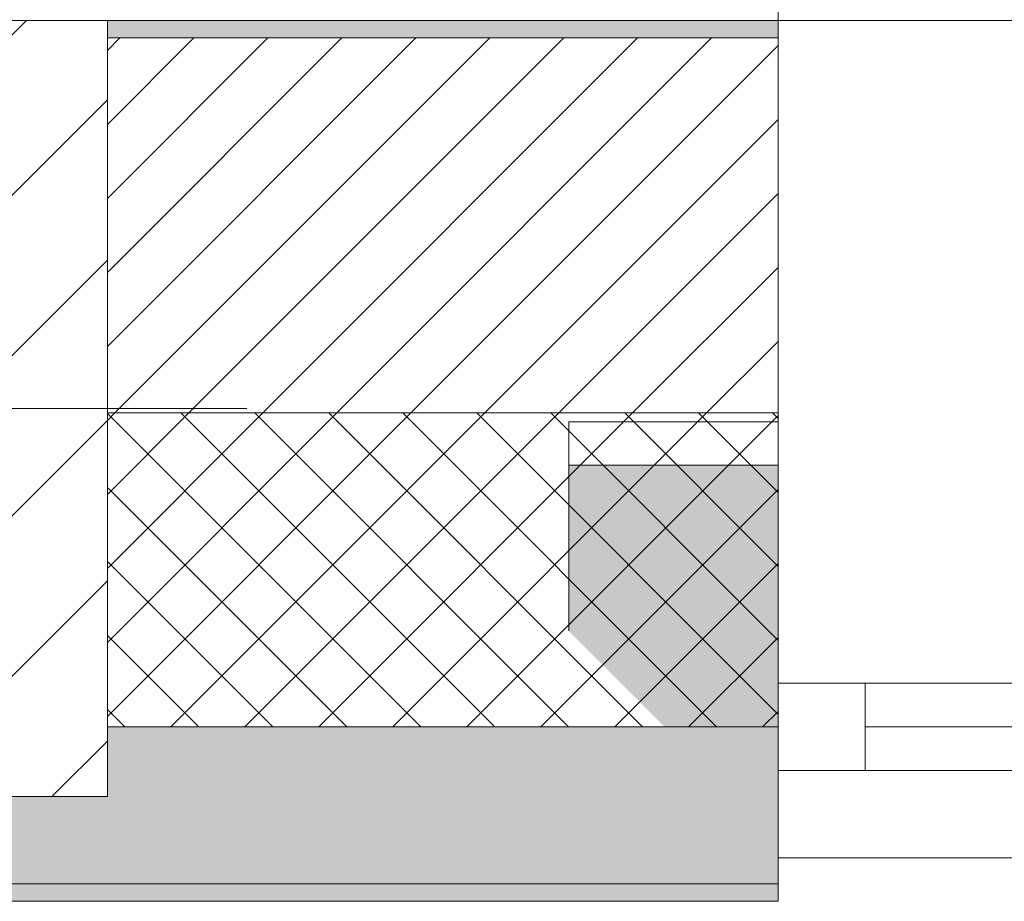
# Model space of a CAD drawing. Header units: millimetres. Extents: x -40968 to 13979, y -19284 to 4746.
# Tile 68 of 106: x -18571 to -18007, y -1699 to -1193. Entities that reach past the tile are written whole.
import ezdxf

# ---------------------------------------------------------------- set-up
doc = ezdxf.new("R2010")
doc.units = ezdxf.units.MM
doc.header["$MEASUREMENT"] = 0
doc.linetypes.add('Wipeout_Contour', pattern=[1000, 0, -1000])
for name, color, linetype in [('10_ESTR_Pilars', 7, 'Continuous'), ('12_FAÇ_Façana', 7, 'Continuous'), ('Nuevo_08_E_Envans secs', 7, 'Continuous'), ('Ventanas Archicad', 7, 'Continuous')]:
    doc.layers.add(name, color=color, linetype=linetype)
for name, color, linetype, lineweight in [('10_ESTR_Pilars_Pluma_Nº__20', 1, 'Continuous', 5), ('10_ESTR_Pilars_Pluma_Nº__28', 7, 'Continuous', 20), ('10_ESTR_Pilars_Pluma_Nº__42', 8, 'Continuous', 25), ('12_FAÇ_Façana_Pluma_Nº__2', 8, 'Continuous', 5), ('12_FAÇ_Façana_Pluma_Nº__7', 7, 'Continuous', 5), ('Nuevo_08_E_Envans secs_Pluma_Nº__1', 7, 'Continuous', 5), ('Ventanas Archicad_Pluma_Nº__7', 7, 'Continuous', 5)]:
    doc.layers.add(name, color=color, linetype=linetype, lineweight=lineweight)
for name, color, linetype, lineweight, true_color in [('12_FAÇ_Façana_Pluma_Nº__102', 7, 'Continuous', 5, 0xcccccc), ('12_FAÇ_Façana_Pluma_Nº__174', 7, 'Continuous', 13, 0xe4ad2c), ('12_FAÇ_Façana_Pluma_Nº__176', 7, 'Continuous', 15, 0x93a0c6), ('12_FAÇ_Façana_Pluma_Nº__43', 7, 'Continuous', 5, 0xa4a4a6), ('Ventanas Archicad_Pluma_Nº__23', 7, 'Continuous', 5, 0xa4a4a6), ('Ventanas Archicad_Pluma_Nº__3', 7, 'Continuous', 5, 0xa4a4a4), ('Ventanas Archicad_Pluma_Nº__43', 7, 'Continuous', 5, 0xa4a4a6)]:
    doc.layers.add(name, color=color, linetype=linetype, lineweight=lineweight, true_color=true_color)

# ---------------------------------------------------------------- blocks, each defined once
blk = doc.blocks.new('Muro_13_2', base_point=(-19033.93, -1193.98))
at = {"layer": '12_FAÇ_Façana_Pluma_Nº__102', "linetype": 'Continuous', "lineweight": 0, "true_color": 0xe5e5e5}
for points in [[(-19033.93, -1688.98), (-18136.43, -1688.98), (-18136.43, -1598.98), (-18521.11, -1598.98), (-18521.11, -1638.98), (-19033.93, -1638.98)], [(-19033.93, -1698.98), (-18136.43, -1698.98), (-18136.43, -1688.98), (-19033.93, -1688.98)]]:
    blk.add_hatch(color=254, dxfattribs=at).paths.add_polyline_path(points)
at = {"layer": '12_FAÇ_Façana_Pluma_Nº__174', "linetype": 'Continuous', "lineweight": 13, "true_color": 0xe4ad2c}
h = blk.add_hatch(dxfattribs=at)
h.set_pattern_fill('SATE_Aislamiento_0002', color=42, style=0, pattern_type=2)
h.set_pattern_definition([(45, (0, 0), (-21.213203, 21.213203), []), (135, (0, 0), (21.213203, 21.213203), [])])
h.paths.add_polyline_path([(-18136.43, -1418.98), (-18521.11, -1418.98), (-18521.11, -1598.98), (-18136.43, -1598.98)])
at = {"layer": '12_FAÇ_Façana_Pluma_Nº__176', "linetype": 'Continuous', "lineweight": 0, "true_color": 0x495063}
blk.add_hatch(color=251, dxfattribs=at).paths.add_polyline_path([(-18521.11, -1193.98), (-18521.11, -1203.98), (-18136.43, -1203.98), (-18136.43, -1193.98)])
at = {"layer": '12_FAÇ_Façana_Pluma_Nº__2', "linetype": 'Continuous', "lineweight": 5}
h = blk.add_hatch(dxfattribs=at)
h.set_pattern_fill('Ceramic_0002', color=8, style=0, pattern_type=2)
h.set_pattern_definition([(45, (0, 0), (-21.213203, 21.213203), [])])
h.paths.add_polyline_path([(-18136.43, -1203.98), (-18521.11, -1203.98), (-18521.11, -1418.98), (-18136.43, -1418.98)])
at = {"layer": '12_FAÇ_Façana_Pluma_Nº__7', "color": 7, "linetype": 'Continuous', "lineweight": 5}
for p, q in [((-18136.43, -1203.98), (-18521.11, -1203.98)), ((-18521.11, -1418.98), (-18136.43, -1418.98)), ((-18521.11, -1598.98), (-18136.43, -1598.98)), ((-19033.93, -1688.98), (-18136.43, -1688.98))]:
    blk.add_line(p, q, dxfattribs=at)
at = {"layer": '12_FAÇ_Façana_Pluma_Nº__7', "color": 7, "linetype": 'Continuous', "lineweight": 5, "flags": 128}
for points in [[(-18136.43, -1193.98), (-18521.11, -1193.98)], [(-18136.43, -1423.98), (-18136.43, -1418.98)], [(-18136.43, -1598.98), (-18136.43, -1543.98)], [(-18136.43, -1698.98), (-18136.43, -1663.98)], [(-19033.93, -1698.98), (-18136.43, -1698.98)]]:
    blk.add_lwpolyline(points, dxfattribs=at)
blk = doc.blocks.new('Ventana Vertical Multi-Faja 27_5')
at = {"layer": 'Ventanas Archicad_Pluma_Nº__23', "color": 253, "linetype": 'Continuous', "lineweight": 5, "true_color": 0xa4a4a6}
for p, q in [((550, -50), (550, 0)), ((550, 0), (600, 0)), ((600, -50), (550, -50))]:
    blk.add_line(p, q, dxfattribs=at)
at = {"layer": 'Ventanas Archicad_Pluma_Nº__3', "color": 253, "linetype": 'Continuous', "lineweight": 5, "true_color": 0xa4a4a4}
for p, q in [((-600, 50), (600, 50)), ((-550, 0), (550, 0)), ((-550, -25), (550, -25)), ((550, -50), (-550, -50)), ((-600, -430), (600, -430))]:
    blk.add_line(p, q, dxfattribs=at)
at = {"layer": 'Ventanas Archicad_Pluma_Nº__43', "color": 253, "linetype": 'Continuous', "lineweight": 5, "true_color": 0xa4a4a6}
blk.add_line((600, -200), (600, -175), dxfattribs=at)
at = {"layer": 'Ventanas Archicad_Pluma_Nº__7', "color": 7, "linetype": 'Continuous', "lineweight": 5}
for p, q in [((600, 50), (600, 40)), ((600, 40), (600, 0)), ((600, 40), (600, 0)), ((600, 0), (600, -50)), ((600, 0), (600, -50)), ((600, 0), (600, -50)), ((600, 0), (600, -50)), ((600, -50), (600, -80)), ((600, -50), (600, -80)), ((600, -80), (600, -175)), ((600, -80), (600, -175)), ((600, -200), (600, -420)), ((600, -420), (600, -430))]:
    blk.add_line(p, q, dxfattribs=at)
blk = doc.blocks.new('Muro_15_2', base_point=(-18136.43, -1193.98))
at = {"layer": '12_FAÇ_Façana', "linetype": 'Continuous', "lineweight": 0, "true_color": 0x000000}
h = blk.add_hatch(dxfattribs=at)
h.set_pattern_fill('Yeso_0002', color=18, style=0, pattern_type=2)
h.set_pattern_definition([(0, (0, 0), (0, 75), [0, -75])])
h.paths.add_polyline_path([(-18136.43, -1423.98), (-18256.43, -1423.98), (-18256.43, -1448.98), (-18136.43, -1448.98)])
at = {"layer": '12_FAÇ_Façana_Pluma_Nº__102', "linetype": 'Continuous', "lineweight": 0, "true_color": 0xe5e5e5}
blk.add_hatch(color=254, dxfattribs=at).paths.add_polyline_path([(-18256.43, -1543.98), (-18136.43, -1663.98), (-18136.43, -1448.98), (-18256.43, -1448.98)])
at = {"layer": '12_FAÇ_Façana_Pluma_Nº__43', "color": 253, "linetype": 'Continuous', "lineweight": 5, "true_color": 0xa4a4a6}
for p, q in [((-18256.43, -1423.98), (-18136.43, -1423.98)), ((-18256.43, -1448.98), (-18256.43, -1423.98)), ((-18136.43, -1423.98), (-18136.43, -1448.98)), ((-18136.43, -1448.98), (-18256.43, -1448.98))]:
    blk.add_line(p, q, dxfattribs=at)
at = {"layer": '12_FAÇ_Façana_Pluma_Nº__7', "color": 7, "linetype": 'Continuous', "lineweight": 5}
for p, q in [((-18136.43, -1203.98), (-18136.43, -1193.98)), ((-18136.43, -1423.98), (-18136.43, -1203.98)), ((-18256.43, -1543.98), (-18256.43, -1448.98)), ((-18136.43, -1543.98), (-18136.43, -1448.98)), ((-18136.43, -1543.98), (-18136.43, -1448.98)), ((-18136.43, -1573.98), (-18136.43, -1543.98)), ((-18136.43, -1573.98), (-18136.43, -1543.98)), ((-18136.43, -1623.98), (-18136.43, -1573.98)), ((-18136.43, -1623.98), (-18136.43, -1573.98)), ((-18136.43, -1663.98), (-18136.43, -1623.98)), ((-18136.43, -1663.98), (-18136.43, -1623.98)), ((-18136.43, -1673.98), (-18136.43, -1663.98))]:
    blk.add_line(p, q, dxfattribs=at)
at = {"layer": 'Ventanas Archicad', "color": 253, "linetype": 'Continuous', "lineweight": 5, "true_color": 0xa4a4a6, "zscale": 1000, "rotation": 180}
blk.add_blockref('Ventana Vertical Multi-Faja 27_5', (-17536.43, -1623.98), dxfattribs=at)
blk = doc.blocks.new('Muro_91_2', base_point=(-18136.43, -1193.98))
at = {"layer": 'Nuevo_08_E_Envans secs_Pluma_Nº__1', "color": 7, "linetype": 'Continuous', "lineweight": 5, "flags": 128}
blk.add_lwpolyline([(-18521.11, -1193.98), (-18136.43, -1193.98)], dxfattribs=at)
blk = doc.blocks.new('Muro_150_2', base_point=(-19033.93, -1128.98))
at = {"layer": 'Nuevo_08_E_Envans secs_Pluma_Nº__1', "color": 7, "linetype": 'Continuous', "lineweight": 5, "flags": 128}
for points in [[(-18136.43, -1153.98), (-18136.43, -1193.98)], [(-18521.11, -1193.98), (-18136.43, -1193.98)]]:
    blk.add_lwpolyline(points, dxfattribs=at)
blk = doc.blocks.new('Pilar_2_2', base_point=(-18777.52, -1416.48))
at = {"color": 254, "linetype": 'Wipeout_Contour', "lineweight": 0, "ltscale": 75328.745035}
blk.add_wipeout([(-19033.93, -1638.98), (-18521.11, -1638.98), (-18521.11, -1193.98), (-19033.93, -1193.98)], dxfattribs=at).dxf.layer = '10_ESTR_Pilars'
at = {"layer": '10_ESTR_Pilars_Pluma_Nº__42', "linetype": 'Continuous', "lineweight": 25}
h = blk.add_hatch(dxfattribs=at)
h.set_pattern_fill('00_GCT_trama_45º_e1_400__06', color=8, style=0, pattern_type=2)
h.set_pattern_definition([(45, (0, 0), (-45.96194, 45.96194), [])])
h.paths.add_polyline_path([(-19033.93, -1638.98), (-18521.11, -1638.98), (-18521.11, -1193.98), (-19033.93, -1193.98)])
at = {"layer": '10_ESTR_Pilars_Pluma_Nº__20', "color": 1, "linetype": 'Continuous', "lineweight": 5}
blk.add_line((-18697.52, -1416.48), (-18441.11, -1416.48), dxfattribs=at)
at = {"layer": '10_ESTR_Pilars_Pluma_Nº__28', "color": 7, "linetype": 'Continuous', "lineweight": 20, "flags": 128}
blk.add_lwpolyline([(-19033.93, -1638.98), (-18521.11, -1638.98), (-18521.11, -1193.98), (-19033.93, -1193.98)], close=True, dxfattribs=at)

msp = doc.modelspace()

# ---------------------------------------------------------------- block references
at = {"layer": '12_FAÇ_Façana', "color": 7, "lineweight": 20}
for name, p in [('Muro_13_2', (-19033.93, -1193.98)), ('Muro_15_2', (-18136.43, -1193.98))]:
    msp.add_blockref(name, p, dxfattribs=at)

# ---------------------------------------------------------------- next in the draw order: block references
at = {"layer": 'Nuevo_08_E_Envans secs', "color": 7, "lineweight": 20}
msp.add_blockref('Muro_91_2', (-18136.43, -1193.98), dxfattribs=at)

# ---------------------------------------------------------------- next in the draw order: block references
msp.add_blockref('Muro_150_2', (-19033.93, -1128.98), dxfattribs=at)

# ---------------------------------------------------------------- next in the draw order: block references
at = {"layer": '10_ESTR_Pilars', "color": 7, "lineweight": 20}
msp.add_blockref('Pilar_2_2', (-18777.52, -1416.48), dxfattribs=at)

doc.saveas('drawing.dxf')
